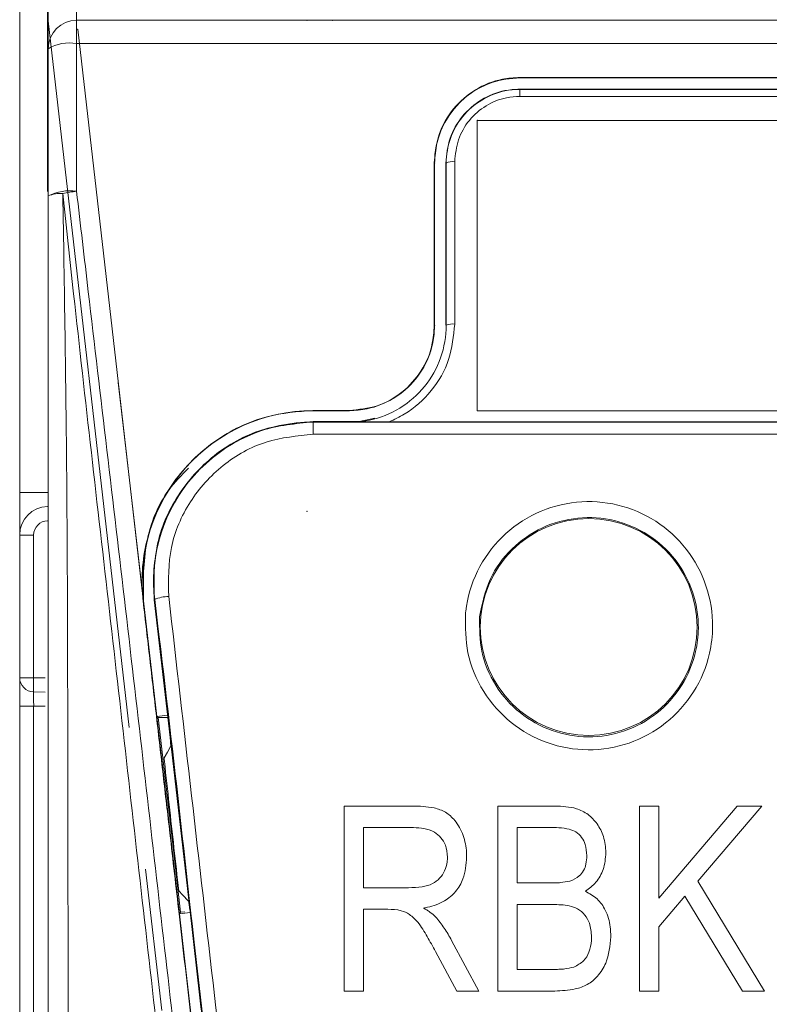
# Model space of a CAD drawing. Header units: metres. Extents: x 7168 to 12828, y 1523 to 3619.
# Tile 79 of 132: x 12034.58 to 12037.22, y 2245.87 to 2249.33. Entities that reach past the tile are written whole.
import ezdxf

# ---------------------------------------------------------------- set-up
doc = ezdxf.new("R2010")
doc.units = ezdxf.units.M
doc.linetypes.add('CENTERX2', pattern=[4, 2.5, -0.5, 0.5, -0.5])

msp = doc.modelspace()

# ---------------------------------------------------------------- linework, layer by layer
at = {"color": 7, "linetype": 'Continuous', "lineweight": 0}
for p, q in [((12034.5831, 2247.6656, -17586.4959), (12034.5831, 2251.1157, -17586.4959)), ((12034.6831, 2249.2244, -17586.4959), (12034.6831, 2250.891, -17586.4959)), ((12034.6813, 2249.4267, -17586.4959), (12034.6813, 2248.7232, -17586.4959)), ((12034.7831, 2249.3585, -17586.4959), (12034.7831, 2249.3244, -17586.4959)), ((12034.7831, 2249.3244, -17586.4959), (12044.9831, 2249.3244, -17586.4959)), ((12034.7831, 2249.3244, -17586.4959), (12034.7831, 2249.2427, -17586.4959)), ((12034.6831, 2249.2244, -17586.4959), (12034.6831, 2248.7069, -17586.4959)), ((12034.7831, 2248.7233, -17586.4959), (12034.7831, 2249.2427, -17586.4959)), ((12044.9831, 2249.2427, -17586.4959), (12034.7831, 2249.2427, -17586.4959)), ((12036.3411, 2249.1234, -17586.4959), (12038.7411, 2249.1234, -17586.4959)), ((12036.3411, 2249.1225, -17586.4959), (12036.3411, 2249.1234, -17586.4959)), ((12036.3411, 2249.1225, -17586.4959), (12038.7411, 2249.1225, -17586.4959)), ((12038.7411, 2249.1225, -17586.4959), (12036.3411, 2249.1225, -17586.4959)), ((12036.3411, 2249.0816, -17586.4959), (12036.3411, 2249.0825, -17586.4959)), ((12036.3411, 2249.0825, -17586.4959), (12038.7411, 2249.0825, -17586.4959)), ((12036.3411, 2249.0569, -17586.4959), (12036.3411, 2249.0816, -17586.4959)), ((12036.3411, 2249.0816, -17586.4959), (12038.7411, 2249.0816, -17586.4959)), ((12038.7411, 2249.0569, -17586.4959), (12036.3411, 2249.0569, -17586.4959)), ((12036.1911, 2248.9725, -17586.4959), (12038.8911, 2248.9725, -17586.4959)), ((12036.1911, 2248.9725, -17586.4959), (12036.1911, 2247.9525, -17586.4959)), ((12036.0411, 2248.8225, -17586.4959), (12036.0402, 2248.8225, -17586.4959)), ((12036.0411, 2248.2525, -17586.4959), (12036.0411, 2248.8225, -17586.4959)), ((12036.082, 2248.8225, -17586.4959), (12036.0811, 2248.8225, -17586.4959)), ((12036.0411, 2248.2525, -17586.4959), (12036.0402, 2248.2525, -17586.4959)), ((12036.082, 2248.2525, -17586.4959), (12036.0811, 2248.2525, -17586.4959)), ((12035.0179, 2247.284, -17586.4959), (12034.9297, 2248.0519, -17586.4959)), ((12035.614, 2247.9534, -17586.4959), (12035.7411, 2247.9534, -17586.4959)), ((12035.614, 2247.9525, -17586.4959), (12035.614, 2247.9534, -17586.4959)), ((12035.614, 2247.9525, -17586.4959), (12035.7411, 2247.9525, -17586.4959)), ((12035.7411, 2247.9525, -17586.4959), (12035.614, 2247.9525, -17586.4959)), ((12035.7411, 2247.9525, -17586.4959), (12035.7411, 2247.9534, -17586.4959)), ((12036.1911, 2247.9525, -17586.4959), (12038.8911, 2247.9525, -17586.4959)), ((12035.614, 2247.9129, -17586.4959), (12035.614, 2247.9143, -17586.4959)), ((12035.614, 2247.9143, -17586.4959), (12035.7758, 2247.9143, -17586.4959)), ((12035.614, 2247.9129, -17586.4959), (12035.614, 2247.8695, -17586.4959)), ((12035.614, 2247.9129, -17586.4959), (12044.1522, 2247.9129, -17586.4959)), ((12035.614, 2247.9125, -17586.4959), (12041.6481, 2247.9125, -17586.4959)), ((12035.7758, 2247.9143, -17586.4959), (12035.8311, 2247.9266, -17586.4959)), ((12035.7783, 2247.9136, -17586.4959), (12035.7758, 2247.9143, -17586.4959)), ((12039.2003, 2247.9134, -17586.4959), (12035.882, 2247.9134, -17586.4959)), ((12044.1522, 2247.8695, -17586.4959), (12035.614, 2247.8695, -17586.4959)), ((12034.6813, 2247.6656, -17586.4959), (12034.5831, 2247.6656, -17586.4959)), ((12034.5831, 2247.5157, -17586.4959), (12034.5831, 2247.6656, -17586.4959)), ((12034.6322, 2247.5157, -17586.4959), (12034.5831, 2247.5157, -17586.4959)), ((12034.5831, 2247.0144, -17586.4959), (12034.5831, 2247.5157, -17586.4959)), ((12034.6322, 2247.5157, -17586.4959), (12034.6322, 2247.0144, -17586.4959)), ((12035.0179, 2247.284, -17586.4959), (12035.0171, 2247.2839, -17586.4959)), ((12035.0179, 2247.284, -17586.4959), (12035.8355, 2240.1675, -17586.4959)), ((12035.0179, 2247.284, -17586.4959), (12035.0646, 2246.8779, -17586.4959)), ((12035.0572, 2247.2886, -17586.4959), (12035.0559, 2247.2884, -17586.4959)), ((12035.1115, 2246.8046, -17586.4959), (12035.0559, 2247.2884, -17586.4959)), ((12035.1112, 2246.8224, -17586.4959), (12035.0577, 2247.2886, -17586.4959)), ((12034.6322, 2247.0144, -17586.4959), (12034.5831, 2247.0144, -17586.4959)), ((12034.5831, 2247.0144, -17586.4959), (12034.5831, 2246.9144, -17586.4959)), ((12034.6322, 2247.0144, -17586.4959), (12034.6731, 2247.0137, -17586.4959)), ((12034.6731, 2246.9637, -17586.4959), (12034.6322, 2246.9644, -17586.4959)), ((12034.6322, 2246.9144, -17586.4959), (12034.5831, 2246.9144, -17586.4959)), ((12034.5831, 2235.7744, -17586.4959), (12034.5831, 2246.9144, -17586.4959)), ((12034.6731, 2246.9137, -17586.4959), (12034.6322, 2246.9144, -17586.4959)), ((12034.6322, 2246.9144, -17586.4959), (12034.6322, 2235.7744, -17586.4959)), ((12035.0637, 2246.8778, -17586.4959), (12035.0646, 2246.8779, -17586.4959)), ((12035.1026, 2246.8823, -17586.4959), (12035.0646, 2246.8779, -17586.4959)), ((12035.0646, 2246.8779, -17586.4959), (12035.1442, 2246.1845, -17586.4959)), ((12035.0646, 2246.8779, -17586.4959), (12035.068, 2246.8752, -17586.4959)), ((12035.068, 2246.8752, -17586.4959), (12035.0695, 2246.874, -17586.4959)), ((12035.1035, 2246.8747, -17586.4959), (12035.0695, 2246.874, -17586.4959)), ((12035.0964, 2246.6419, -17586.4959), (12035.0695, 2246.874, -17586.4959)), ((12035.1795, 2246.2281, -17586.4959), (12035.1112, 2246.8224, -17586.4959)), ((12035.1807, 2246.202, -17586.4959), (12035.1115, 2246.8046, -17586.4959)), ((12035.1136, 2246.772, -17586.4959), (12035.1021, 2246.7523, -17586.4959)), ((12035.0905, 2246.7326, -17586.4959), (12035.0859, 2246.7321, -17586.4959)), ((12035.1021, 2246.7523, -17586.4959), (12035.0905, 2246.7326, -17586.4959)), ((12035.1232, 2246.4098, -17586.4959), (12035.0964, 2246.6419, -17586.4959)), ((12035.7235, 2245.9134, -17586.4959), (12035.7235, 2246.5634, -17586.4959)), ((12035.7235, 2246.5634, -17586.4959), (12035.9623, 2246.5634, -17586.4959)), ((12036.2638, 2245.9134, -17586.4959), (12036.2638, 2246.5634, -17586.4959)), ((12036.2638, 2246.5634, -17586.4959), (12036.4653, 2246.5634, -17586.4959)), ((12036.7618, 2245.9134, -17586.4959), (12036.7618, 2246.5634, -17586.4959)), ((12036.7618, 2246.5634, -17586.4959), (12036.8294, 2246.5634, -17586.4959)), ((12036.8294, 2246.5634, -17586.4959), (12036.8294, 2246.2396, -17586.4959)), ((12036.8294, 2246.2396, -17586.4959), (12037.105, 2246.5634, -17586.4959)), ((12037.191, 2246.5634, -17586.4959), (12036.9665, 2246.2997, -17586.4959)), ((12037.105, 2246.5634, -17586.4959), (12037.191, 2246.5634, -17586.4959)), ((12035.967, 2246.4874, -17586.4959), (12035.7911, 2246.4874, -17586.4959)), ((12035.7911, 2246.4874, -17586.4959), (12035.7911, 2246.2764, -17586.4959)), ((12036.4418, 2246.4874, -17586.4959), (12036.3313, 2246.4874, -17586.4959)), ((12036.3313, 2246.4874, -17586.4959), (12036.3313, 2246.2933, -17586.4959)), ((12035.1486, 2246.19, -17586.4959), (12035.1232, 2246.4098, -17586.4959)), ((12035.7911, 2246.2764, -17586.4959), (12035.9495, 2246.2764, -17586.4959)), ((12036.3313, 2246.2933, -17586.4959), (12036.4506, 2246.2933, -17586.4959)), ((12036.9665, 2246.2997, -17586.4959), (12037.2008, 2245.9134, -17586.4959)), ((12035.1421, 2246.2658, -17586.4959), (12035.1399, 2246.2655, -17586.4959)), ((12035.1557, 2246.2513, -17586.4959), (12035.1421, 2246.2658, -17586.4959)), ((12035.1762, 2246.2295, -17586.4959), (12035.1557, 2246.2513, -17586.4959)), ((12036.9212, 2246.2464, -17586.4959), (12036.8294, 2246.1387, -17586.4959)), ((12037.1232, 2245.9134, -17586.4959), (12036.9212, 2246.2464, -17586.4959)), ((12035.2449, 2245.6591, -17586.4959), (12035.1795, 2246.2281, -17586.4959)), ((12035.8772, 2246.2004, -17586.4959), (12035.7911, 2246.2004, -17586.4959)), ((12035.7911, 2246.2004, -17586.4959), (12035.7911, 2245.9134, -17586.4959)), ((12036.4558, 2246.2173, -17586.4959), (12036.3313, 2246.2173, -17586.4959)), ((12036.3313, 2246.2173, -17586.4959), (12036.3313, 2245.9894, -17586.4959)), ((12035.1434, 2246.1844, -17586.4959), (12035.1442, 2246.1845, -17586.4959)), ((12035.1442, 2246.1845, -17586.4959), (12035.1822, 2246.1889, -17586.4959)), ((12035.1442, 2246.1845, -17586.4959), (12035.1464, 2246.1873, -17586.4959)), ((12035.1442, 2246.1845, -17586.4959), (12035.2663, 2245.122, -17586.4959)), ((12035.1464, 2246.1873, -17586.4959), (12035.1486, 2246.19, -17586.4959)), ((12035.1636, 2246.1917, -17586.4959), (12035.1486, 2246.19, -17586.4959)), ((12036.8294, 2246.1387, -17586.4959), (12036.8294, 2245.9134, -17586.4959)), ((12036.1011, 2246.0911, -17586.4959), (12036.1962, 2245.9134, -17586.4959)), ((12036.1195, 2245.9134, -17586.4959), (12036.0444, 2246.0524, -17586.4959)), ((12036.3313, 2245.9894, -17586.4959), (12036.4653, 2245.9894, -17586.4959)), ((12035.7911, 2245.9134, -17586.4959), (12035.7235, 2245.9134, -17586.4959)), ((12036.1962, 2245.9134, -17586.4959), (12036.1195, 2245.9134, -17586.4959)), ((12036.4639, 2245.9134, -17586.4959), (12036.2638, 2245.9134, -17586.4959)), ((12036.8294, 2245.9134, -17586.4959), (12036.7618, 2245.9134, -17586.4959)), ((12037.2008, 2245.9134, -17586.4959), (12037.1232, 2245.9134, -17586.4959))]:
    msp.add_line(p, q, dxfattribs=at)
at = {"color": 7, "linetype": 'CENTERX2', "lineweight": 0}
for p, q in [((12034.6831, 2249.3225, -17586.4959), (12035.9066, 2238.6725, -17586.4959)), ((12034.7872, 2249.2925, -17586.4959), (12036.0164, 2238.5934, -17586.4959))]:
    msp.add_line(p, q, dxfattribs=at)
at = {"color": 7, "linetype": 'Continuous', "lineweight": 0}
msp.add_circle((12036.5831, 2247.1925, -17586.4959), 0.3811, dxfattribs=at)
for centre, radius, start, end in [((12034.7831, 2249.2244, -17586.4959), 0.1, 89.9802, 179.9799), ((12034.7589, 2249.0925, -17586.4959), 0.1522, 80.8649, 119.8916), ((12036.3411, 2248.8225, -17586.4959), 0.3, 90, 180), ((12036.1048, 2248.7777, -17586.4959), 0.0503, 81.8019, 117.0152), ((12034.7588, 2248.5585, -17586.4959), 0.1666, 81.6035, 117.0127), ((12034.7263, 2248.6098, -17586.4959), 0.1063, 85.4115, 114.0002), ((12034.8446, 2248.1713, -17586.4959), 0.5554, 96.36, 101.4016), ((12035.7411, 2248.2525, -17586.4959), 0.3, 270, 0), ((12036.1048, 2248.201, -17586.4959), 0.0564, 82.6439, 113.8373), ((12035.614, 2247.3525, -17586.4959), 0.6, 90, 186.5537), ((12035.614, 2247.3525, -17586.4959), 0.56, 89.9997, 186.5541), ((12034.6831, 2247.5157, -17586.4959), 0.1, 91, 180), ((12034.6822, 2247.5157, -17586.4959), 0.05, 91, 180), ((12035.1084, 2247.1772, -17586.4959), 0.1226, 90.7142, 114.6902), ((12034.6331, 2247.0144, -17586.4959), 0.05, 180, 269), ((12035.3483, 2246.9894, -17586.4959), 0.7166, 178.0009, 181.9991)]:
    msp.add_arc(centre, radius, start, end, dxfattribs=at)
msp.add_ellipse((12034.6331, 2246.9144, -17586.4959), major_axis=(-0.0009, 0.05), ratio=0.017429, start_param=6.282577, end_param=7.853068, dxfattribs=at)
for points, knots in [([(12036.0402, 2248.8225, -17586.4959), (12036.0437, 2248.8567, -17586.4959), (12036.0505, 2248.9252, -17586.4959), (12036.1036, 2249.0162, -17586.4959), (12036.1815, 2249.0843, -17586.4959), (12036.2659, 2249.1188, -17586.4959), (12036.3205, 2249.1221, -17586.4959), (12036.3411, 2249.1234, -17586.4959)], [0, 0, 0, 0, 0.2187468, 0.4375345, 0.6550106, 0.8694739, 1, 1, 1, 1]), ([(12036.3411, 2249.1225, -17586.4959), (12036.3078, 2249.1193, -17586.4959), (12036.2412, 2249.1128, -17586.4959), (12036.1522, 2249.0624, -17586.4959), (12036.0843, 2248.9879, -17586.4959), (12036.0468, 2248.9032, -17586.4959), (12036.0428, 2248.8461, -17586.4959), (12036.0411, 2248.8225, -17586.4959)], [0, 0, 0, 0, 0.21047, 0.420883, 0.632809, 0.848263, 1, 1, 1, 1]), ([(12036.0811, 2248.8225, -17586.4959), (12036.0841, 2248.8521, -17586.4959), (12036.09, 2248.9112, -17586.4959), (12036.1358, 2248.9899, -17586.4959), (12036.2032, 2249.0487, -17586.4959), (12036.2761, 2249.0785, -17586.4959), (12036.3233, 2249.0814, -17586.4959), (12036.3411, 2249.0825, -17586.4959)], [0, 0, 0, 0, 0.218723, 0.437492, 0.654941, 0.869254, 1, 1, 1, 1]), ([(12036.082, 2248.8225, -17586.4959), (12036.082, 2248.8225, -17586.4959), (12036.082, 2248.852, -17586.4959), (12036.0922, 2248.911, -17586.4959), (12036.1362, 2248.9892, -17586.4959), (12036.2038, 2249.0481, -17586.4959), (12036.2763, 2249.0767, -17586.4959), (12036.3233, 2249.0816, -17586.4959), (12036.3411, 2249.0816, -17586.4959), (12036.3411, 2249.0816, -17586.4959)], [0, 0, 0, 0, 0.000015, 0.218388, 0.436929, 0.654363, 0.868896, 0.999985, 1, 1, 1, 1]), ([(12036.3411, 2249.0569, -17586.4959), (12036.3254, 2249.0559, -17586.4959), (12036.2838, 2249.0533, -17586.4959), (12036.2195, 2249.027, -17586.4959), (12036.1602, 2248.9751, -17586.4959), (12036.1198, 2248.9057, -17586.4959), (12036.1146, 2248.8536, -17586.4959), (12036.112, 2248.8275, -17586.4959)], [0, 0, 0, 0, 0.130841, 0.345053, 0.562437, 0.781217, 1, 1, 1, 1]), ([(12036.0402, 2248.2525, -17586.4959), (12036.0402, 2248.3085, -17586.4959), (12036.0402, 2248.4205, -17586.4959), (12036.0402, 2248.6105, -17586.4959), (12036.0402, 2248.7444, -17586.4959), (12036.0402, 2248.8225, -17586.4959)], [0, 0, 0, 0, 0.294259, 0.58852, 1, 1, 1, 1]), ([(12036.0411, 2248.8225, -17586.4959), (12036.0411, 2248.7667, -17586.4959), (12036.0411, 2248.655, -17586.4959), (12036.0411, 2248.4651, -17586.4959), (12036.0411, 2248.3308, -17586.4959), (12036.0411, 2248.2525, -17586.4959)], [0, 0, 0, 0, 0.294231, 0.588464, 1, 1, 1, 1]), ([(12036.0811, 2248.2525, -17586.4959), (12036.0811, 2248.3085, -17586.4959), (12036.0811, 2248.4205, -17586.4959), (12036.0811, 2248.6105, -17586.4959), (12036.0811, 2248.7444, -17586.4959), (12036.0811, 2248.8225, -17586.4959)], [0, 0, 0, 0, 0.294243, 0.588485, 1, 1, 1, 1]), ([(12036.082, 2248.2525, -17586.4959), (12036.082, 2248.2525, -17586.4959), (12036.082, 2248.3087, -17586.4959), (12036.082, 2248.4204, -17586.4959), (12036.082, 2248.6107, -17586.4959), (12036.082, 2248.744, -17586.4959), (12036.082, 2248.8225, -17586.4959), (12036.082, 2248.8225, -17586.4959)], [0, 0, 0, 0, 0.00001, 0.294271, 0.588541, 0.99999, 1, 1, 1, 1]), ([(12036.112, 2248.8275, -17586.4959), (12036.112, 2248.7493, -17586.4959), (12036.112, 2248.6153, -17586.4959), (12036.112, 2248.425, -17586.4959), (12036.112, 2248.3129, -17586.4959), (12036.112, 2248.2569, -17586.4959)], [0, 0, 0, 0, 0.411458, 0.705729, 1, 1, 1, 1]), ([(12034.6831, 2238.5114, -17586.4959), (12034.6831, 2238.7679, -17586.4959), (12034.6831, 2239.4814, -17586.4959), (12034.6831, 2240.6687, -17586.4959), (12034.6831, 2242.0733, -17586.4959), (12034.6831, 2243.3675, -17586.4959), (12034.6831, 2244.5446, -17586.4959), (12034.6831, 2245.6021, -17586.4959), (12034.6831, 2246.6596, -17586.4959), (12034.6831, 2247.6953, -17586.4959), (12034.6831, 2248.3766, -17586.4959), (12034.6831, 2248.7069, -17586.4959)], [0, 0, 0, 0, 0.0775674, 0.215781, 0.3541074, 0.4923381, 0.5950773, 0.6978168, 0.800551, 0.9032877, 1, 1, 1, 1]), ([(12034.7348, 2248.7158, -17586.4959), (12034.7401, 2248.3848, -17586.4959), (12034.7509, 2247.7019, -17586.4959), (12034.7521, 2246.6628, -17586.4959), (12034.7539, 2245.6016, -17586.4959), (12034.7548, 2244.5404, -17586.4959), (12034.7555, 2243.359, -17586.4959), (12034.7561, 2242.06, -17586.4959), (12034.7565, 2240.6502, -17586.4959), (12034.7567, 2239.4584, -17586.4959), (12034.7568, 2238.7422, -17586.4959), (12034.7569, 2238.4848, -17586.4959)], [0, 0, 0, 0, 0.096636, 0.199361, 0.302086, 0.404829, 0.507572, 0.645825, 0.784175, 0.922411, 1, 1, 1, 1]), ([(12035.7066, 2240.1688, -17586.4959), (12035.6571, 2240.598, -17586.4959), (12035.5581, 2241.4565, -17586.4959), (12035.4168, 2242.6952, -17586.4959), (12035.2818, 2243.8779, -17586.4959), (12035.1539, 2245.0032, -17586.4959), (12035.0256, 2246.1272, -17586.4959), (12034.8992, 2247.248, -17586.4959), (12034.7995, 2248.1098, -17586.4959), (12034.7474, 2248.5981, -17586.4959), (12034.7348, 2248.7158, -17586.4959)], [0, 0, 0, 0, 0.151522, 0.303045, 0.434132, 0.565219, 0.696312, 0.827405, 0.958391, 1, 1, 1, 1]), ([(12034.7831, 2248.7233, -17586.4959), (12034.7968, 2248.6058, -17586.4959), (12034.8536, 2248.1183, -17586.4959), (12034.9558, 2247.2564, -17586.4959), (12035.0841, 2246.1352, -17586.4959), (12035.2133, 2245.0105, -17586.4959), (12035.3419, 2243.8845, -17586.4959), (12035.4773, 2242.7009, -17586.4959), (12035.619, 2241.4613, -17586.4959), (12035.7182, 2240.6021, -17586.4959), (12035.7678, 2240.1725, -17586.4959)], [0, 0, 0, 0, 0.041586, 0.172566, 0.303659, 0.434752, 0.565845, 0.696938, 0.848469, 1, 1, 1, 1]), ([(12035.7411, 2247.9534, -17586.4959), (12035.7745, 2247.9567, -17586.4959), (12035.8413, 2247.9632, -17586.4959), (12035.9304, 2248.014, -17586.4959), (12035.998, 2248.0889, -17586.4959), (12036.0348, 2248.1731, -17586.4959), (12036.0387, 2248.2295, -17586.4959), (12036.0402, 2248.2525, -17586.4959)], [0, 0, 0, 0, 0.212041, 0.424052, 0.637053, 0.851858, 1, 1, 1, 1]), ([(12036.0411, 2248.2525, -17586.4959), (12036.0378, 2248.2185, -17586.4959), (12036.0311, 2248.1506, -17586.4959), (12035.9785, 2248.0601, -17586.4959), (12035.9014, 2247.9923, -17586.4959), (12035.8172, 2247.9573, -17586.4959), (12035.7623, 2247.9539, -17586.4959), (12035.7411, 2247.9525, -17586.4959)], [0, 0, 0, 0, 0.217466, 0.434979, 0.65127, 0.865473, 1, 1, 1, 1]), ([(12035.7783, 2247.9136, -17586.4959), (12035.7898, 2247.9153, -17586.4959), (12035.8391, 2247.9223, -17586.4959), (12035.9229, 2247.9565, -17586.4959), (12036.0113, 2248.0339, -17586.4959), (12036.0688, 2248.1362, -17586.4959), (12036.082, 2248.2147, -17586.4959), (12036.082, 2248.2525, -17586.4959), (12036.082, 2248.2525, -17586.4959)], [0, 0, 0, 0, 0.069623, 0.299672, 0.531967, 0.765957, 0.999988, 1, 1, 1, 1]), ([(12036.112, 2248.2569, -17586.4959), (12036.1078, 2248.2147, -17586.4959), (12036.0995, 2248.1305, -17586.4959), (12036.0344, 2248.019, -17586.4959), (12035.9559, 2247.948, -17586.4959), (12035.8999, 2247.9218, -17586.4959), (12035.882, 2247.9134, -17586.4959)], [0, 0, 0, 0, 0.289065, 0.578123, 0.865144, 1, 1, 1, 1]), ([(12035.0171, 2247.2839, -17586.4959), (12035.016, 2247.2947, -17586.4959), (12035.0084, 2247.3729, -17586.4959), (12035.0255, 2247.5215, -17586.4959), (12035.115, 2247.708, -17586.4959), (12035.2618, 2247.8529, -17586.4959), (12035.4368, 2247.9392, -17586.4959), (12035.5593, 2247.949, -17586.4959), (12035.614, 2247.9534, -17586.4959)], [0, 0, 0, 0, 0.03241, 0.234353, 0.436295, 0.637914, 0.838384, 1, 1, 1, 1]), ([(12035.0572, 2247.2886, -17586.4959), (12035.0572, 2247.2886, -17586.4959), (12035.0494, 2247.3515, -17586.4959), (12035.0575, 2247.48, -17586.4959), (12035.1313, 2247.6584, -17586.4959), (12035.2607, 2247.8006, -17586.4959), (12035.4283, 2247.8951, -17586.4959), (12035.5529, 2247.907, -17586.4959), (12035.614, 2247.9129, -17586.4959)], [0, 0, 0, 0, 0.000006, 0.201908, 0.403857, 0.605443, 0.806275, 1, 1, 1, 1]), ([(12035.0559, 2247.2884, -17586.4959), (12035.0549, 2247.3523, -17586.4959), (12035.0529, 2247.48, -17586.4959), (12035.131, 2247.6592, -17586.4959), (12035.2596, 2247.8017, -17586.4959), (12035.4279, 2247.8965, -17586.4959), (12035.5528, 2247.9084, -17586.4959), (12035.614, 2247.9143, -17586.4959)], [0, 0, 0, 0, 0.202025, 0.404055, 0.605734, 0.806519, 1, 1, 1, 1]), ([(12035.882, 2247.9134, -17586.4959), (12035.8618, 2247.9134, -17586.4959), (12035.8363, 2247.9134, -17586.4959), (12035.8081, 2247.9135, -17586.4959), (12035.7972, 2247.9135, -17586.4959), (12035.79, 2247.9135, -17586.4959), (12035.785, 2247.9136, -17586.4959), (12035.7816, 2247.9136, -17586.4959), (12035.7795, 2247.9136, -17586.4959), (12035.7785, 2247.9136, -17586.4959), (12035.7783, 2247.9136, -17586.4959), (12035.7783, 2247.9136, -17586.4959)], [0, 0, 0, 0, 0.553657, 0.700262, 0.799567, 0.866572, 0.911916, 0.952668, 0.971605, 0.990763, 1, 1, 1, 1]), ([(12035.614, 2247.8695, -17586.4959), (12035.5583, 2247.8641, -17586.4959), (12035.4448, 2247.8532, -17586.4959), (12035.2919, 2247.7669, -17586.4959), (12035.1751, 2247.6372, -17586.4959), (12035.1042, 2247.4741, -17586.4959), (12035.106, 2247.3579, -17586.4959), (12035.1069, 2247.2997, -17586.4959)], [0, 0, 0, 0, 0.193439, 0.394085, 0.595704, 0.797828, 1, 1, 1, 1]), ([(12035.1759, 2247.75, -17586.4959), (12035.152, 2247.7259, -17586.4959), (12035.0805, 2247.6538, -17586.4959), (12035.0164, 2247.4887, -17586.4959), (12035.0174, 2247.3527, -17586.4959), (12035.0179, 2247.284, -17586.4959)], [0, 0, 0, 0, 0.199248, 0.595805, 1, 1, 1, 1]), ([(12036.1498, 2247.2381, -17586.4959), (12036.1501, 2247.2413, -17586.4959), (12036.1554, 2247.2933, -17586.4959), (12036.1848, 2247.3927, -17586.4959), (12036.2723, 2247.5142, -17586.4959), (12036.3952, 2247.5996, -17586.4959), (12036.539, 2247.6391, -17586.4959), (12036.687, 2247.6289, -17586.4959), (12036.823, 2247.5706, -17586.4959), (12036.9324, 2247.4707, -17586.4959), (12037.0031, 2247.3399, -17586.4959), (12037.0238, 2247.2103, -17586.4959), (12037.0086, 2247.0815, -17586.4959), (12036.9584, 2246.9601, -17586.4959), (12036.8587, 2246.8488, -17586.4959), (12036.7278, 2246.777, -17586.4959), (12036.5809, 2246.7528, -17586.4959), (12036.4347, 2246.7784, -17586.4959), (12036.305, 2246.8509, -17586.4959), (12036.2072, 2246.962, -17586.4959), (12036.1494, 2247.097, -17586.4959), (12036.1497, 2247.1921, -17586.4959), (12036.1498, 2247.2381, -17586.4959)], [0, 0, 0, 0, 0.003615, 0.057762, 0.111907, 0.165814, 0.219336, 0.27253, 0.325646, 0.378978, 0.432698, 0.486759, 0.521046, 0.574932, 0.628795, 0.682439, 0.735849, 0.789142, 0.842454, 0.895911, 0.949607, 1, 1, 1, 1]), ([(12036.1996, 2247.228, -17586.4959), (12036.1994, 2247.1874, -17586.4959), (12036.1992, 2247.1034, -17586.4959), (12036.2504, 2246.9841, -17586.4959), (12036.3369, 2246.8859, -17586.4959), (12036.4517, 2246.8218, -17586.4959), (12036.5812, 2246.7992, -17586.4959), (12036.7112, 2246.8206, -17586.4959), (12036.827, 2246.8841, -17586.4959), (12036.9153, 2246.9824, -17586.4959), (12036.9597, 2247.0897, -17586.4959), (12036.9731, 2247.2035, -17586.4959), (12036.9549, 2247.318, -17586.4959), (12036.8923, 2247.4335, -17586.4959), (12036.7954, 2247.5218, -17586.4959), (12036.675, 2247.5732, -17586.4959), (12036.5441, 2247.5823, -17586.4959), (12036.4167, 2247.5474, -17586.4959), (12036.3086, 2247.4719, -17586.4959), (12036.2267, 2247.3624, -17586.4959), (12036.2088, 2247.2738, -17586.4959), (12036.1996, 2247.228, -17586.4959)], [0, 0, 0, 0, 0.050389, 0.104079, 0.157538, 0.210862, 0.264176, 0.317607, 0.371264, 0.425129, 0.47901, 0.513293, 0.567353, 0.621075, 0.67441, 0.727525, 0.780716, 0.834236, 0.888144, 0.942293, 1, 1, 1, 1]), ([(12035.0637, 2246.8778, -17586.4959), (12035.0598, 2246.9117, -17586.4959), (12035.052, 2246.9794, -17586.4959), (12035.0404, 2247.081, -17586.4959), (12035.0287, 2247.1825, -17586.4959), (12035.0209, 2247.2501, -17586.4959), (12035.0171, 2247.2839, -17586.4959)], [0, 0, 0, 0, 0.250027, 0.500054, 0.750081, 1, 1, 1, 1]), ([(12035.8757, 2240.1646, -17586.4959), (12035.818, 2240.6667, -17586.4959), (12035.707, 2241.6334, -17586.4959), (12035.5411, 2243.0753, -17586.4959), (12035.3803, 2244.482, -17586.4959), (12035.216, 2245.8874, -17586.4959), (12035.1153, 2246.8239, -17586.4959), (12035.0572, 2247.2886, -17586.4959), (12035.0572, 2247.2886, -17586.4959)], [0, 0, 0, 0, 0.212739, 0.409554, 0.606369, 0.803184, 0.999999, 1, 1, 1, 1]), ([(12035.1069, 2247.2997, -17586.4959), (12035.1605, 2246.8328, -17586.4959), (12035.2677, 2245.8976, -17586.4959), (12035.4292, 2244.489, -17586.4959), (12035.5909, 2243.0794, -17586.4959), (12035.7565, 2241.6351, -17586.4959), (12035.8676, 2240.6662, -17586.4959), (12035.9253, 2240.1634, -17586.4959)], [0, 0, 0, 0, 0.196571, 0.393668, 0.590239, 0.787335, 1, 1, 1, 1]), ([(12035.1434, 2246.1844, -17586.4959), (12035.1325, 2246.2789, -17586.4959), (12035.1138, 2246.4418, -17586.4959), (12035.0873, 2246.6729, -17586.4959), (12035.0716, 2246.8095, -17586.4959), (12035.0637, 2246.8778, -17586.4959)], [0, 0, 0, 0, 0.408502, 0.704242, 1, 1, 1, 1]), ([(12035.1115, 2246.8046, -17586.4959), (12035.1119, 2246.8013, -17586.4959), (12035.1126, 2246.7945, -17586.4959), (12035.1134, 2246.7851, -17586.4959), (12035.1139, 2246.7777, -17586.4959), (12035.1139, 2246.7732, -17586.4959), (12035.1137, 2246.7723, -17586.4959), (12035.1136, 2246.772, -17586.4959)], [0, 0, 0, 0, 0.211385, 0.422769, 0.634247, 0.845897, 1, 1, 1, 1]), ([(12035.0905, 2246.7326, -17586.4959), (12035.091, 2246.7283, -17586.4959), (12035.097, 2246.6735, -17586.4959), (12035.1086, 2246.5683, -17586.4959), (12035.1253, 2246.417, -17586.4959), (12035.1365, 2246.3162, -17586.4959), (12035.1421, 2246.2658, -17586.4959)], [0, 0, 0, 0, 0.027959, 0.351972, 0.675986, 1, 1, 1, 1]), ([(12035.9623, 2246.5634, -17586.4959), (12035.9882, 2246.5628, -17586.4959), (12036.0285, 2246.562, -17586.4959), (12036.0811, 2246.5438, -17586.4959), (12036.118, 2246.51, -17586.4959), (12036.1449, 2246.4611, -17586.4959), (12036.1532, 2246.4153, -17586.4959), (12036.1539, 2246.3897, -17586.4959), (12036.154, 2246.3843, -17586.4959)], [0, 0, 0, 0, 0.2568766, 0.399475, 0.5425619, 0.7442322, 0.9455574, 1, 1, 1, 1]), ([(12036.4653, 2246.5634, -17586.4959), (12036.4906, 2246.5624, -17586.4959), (12036.5312, 2246.5608, -17586.4959), (12036.5823, 2246.5356, -17586.4959), (12036.6145, 2246.5006, -17586.4959), (12036.639, 2246.4549, -17586.4959), (12036.642, 2246.4191, -17586.4959), (12036.6437, 2246.4, -17586.4959)], [0, 0, 0, 0, 0.2739267, 0.4414955, 0.6088701, 0.7906525, 1, 1, 1, 1]), ([(12036.0865, 2246.3839, -17586.4959), (12036.0854, 2246.3984, -17586.4959), (12036.0834, 2246.4231, -17586.4959), (12036.065, 2246.4534, -17586.4959), (12036.039, 2246.4746, -17586.4959), (12036.0047, 2246.486, -17586.4959), (12035.9793, 2246.4869, -17586.4959), (12035.967, 2246.4874, -17586.4959)], [0, 0, 0, 0, 0.241115, 0.409171, 0.577271, 0.793954, 1, 1, 1, 1]), ([(12036.5761, 2246.3893, -17586.4959), (12036.5752, 2246.4025, -17586.4959), (12036.5738, 2246.4251, -17586.4959), (12036.5594, 2246.4539, -17586.4959), (12036.5397, 2246.4734, -17586.4959), (12036.4995, 2246.4881, -17586.4959), (12036.4664, 2246.4877, -17586.4959), (12036.4418, 2246.4874, -17586.4959)], [0, 0, 0, 0, 0.2045423, 0.3476697, 0.4914097, 0.6233754, 1, 1, 1, 1]), ([(12035.9495, 2246.2764, -17586.4959), (12035.9658, 2246.2768, -17586.4959), (12035.9945, 2246.2774, -17586.4959), (12036.0331, 2246.2879, -17586.4959), (12036.0604, 2246.3085, -17586.4959), (12036.0782, 2246.3354, -17586.4959), (12036.0858, 2246.3618, -17586.4959), (12036.0863, 2246.3783, -17586.4959), (12036.0865, 2246.3839, -17586.4959)], [0, 0, 0, 0, 0.245869, 0.433843, 0.592429, 0.751069, 0.914959, 1, 1, 1, 1]), ([(12036.154, 2246.3843, -17586.4959), (12036.152, 2246.358, -17586.4959), (12036.1487, 2246.3144, -17586.4959), (12036.1172, 2246.2614, -17586.4959), (12036.0741, 2246.2254, -17586.4959), (12036.0326, 2246.2105, -17586.4959), (12036.007, 2246.2056, -17586.4959), (12036.0021, 2246.2046, -17586.4959)], [0, 0, 0, 0, 0.302249, 0.499651, 0.697145, 0.942522, 1, 1, 1, 1]), ([(12036.517, 2246.2995, -17586.4959), (12036.5286, 2246.3045, -17586.4959), (12036.5478, 2246.3129, -17586.4959), (12036.5661, 2246.3362, -17586.4959), (12036.5749, 2246.3612, -17586.4959), (12036.5757, 2246.3793, -17586.4959), (12036.5761, 2246.3893, -17586.4959)], [0, 0, 0, 0, 0.321699, 0.532446, 0.742992, 1, 1, 1, 1]), ([(12036.6437, 2246.4, -17586.4959), (12036.6418, 2246.3797, -17586.4959), (12036.6384, 2246.3423, -17586.4959), (12036.611, 2246.2939, -17586.4959), (12036.5842, 2246.2736, -17586.4959), (12036.5711, 2246.2637, -17586.4959)], [0, 0, 0, 0, 0.3774332, 0.6954949, 1, 1, 1, 1]), ([(12036.4506, 2246.2933, -17586.4959), (12036.4561, 2246.2933, -17586.4959), (12036.4673, 2246.2934, -17586.4959), (12036.4897, 2246.2943, -17586.4959), (12036.5061, 2246.2974, -17586.4959), (12036.517, 2246.2995, -17586.4959)], [0, 0, 0, 0, 0.250949, 0.501965, 1, 1, 1, 1]), ([(12036.5711, 2246.2637, -17586.4959), (12036.5857, 2246.2558, -17586.4959), (12036.6149, 2246.2399, -17586.4959), (12036.6456, 2246.1947, -17586.4959), (12036.6592, 2246.1477, -17586.4959), (12036.6602, 2246.1159, -17586.4959), (12036.6605, 2246.1043, -17586.4959)], [0, 0, 0, 0, 0.253211, 0.507992, 0.820432, 1, 1, 1, 1]), ([(12035.1762, 2246.2295, -17586.4959), (12035.1765, 2246.229, -17586.4959), (12035.1769, 2246.2279, -17586.4959), (12035.178, 2246.2222, -17586.4959), (12035.1792, 2246.2142, -17586.4959), (12035.1802, 2246.2069, -17586.4959), (12035.1806, 2246.2028, -17586.4959), (12035.1807, 2246.202, -17586.4959)], [0, 0, 0, 0, 0.236001, 0.47202, 0.707882, 0.943525, 1, 1, 1, 1]), ([(12035.5582, 2242.9166, -17586.4959), (12035.5049, 2243.3802, -17586.4959), (12035.3983, 2244.3084, -17586.4959), (12035.2724, 2245.4047, -17586.4959), (12035.1999, 2246.0353, -17586.4959), (12035.1807, 2246.202, -17586.4959)], [0, 0, 0, 0, 0.423218, 0.847559, 1, 1, 1, 1]), ([(12036.0444, 2246.0524, -17586.4959), (12036.0348, 2246.0699, -17586.4959), (12036.0156, 2246.105, -17586.4959), (12035.9879, 2246.1508, -17586.4959), (12035.9564, 2246.1824, -17586.4959), (12035.9196, 2246.1995, -17586.4959), (12035.893, 2246.2001, -17586.4959), (12035.8772, 2246.2004, -17586.4959)], [0, 0, 0, 0, 0.251236, 0.502778, 0.669804, 0.804208, 1, 1, 1, 1]), ([(12036.0021, 2246.2046, -17586.4959), (12036.0059, 2246.2025, -17586.4959), (12036.0136, 2246.1983, -17586.4959), (12036.0283, 2246.1888, -17586.4959), (12036.038, 2246.1801, -17586.4959), (12036.0446, 2246.1743, -17586.4959)], [0, 0, 0, 0, 0.250649, 0.501474, 1, 1, 1, 1]), ([(12036.593, 2246.1037, -17586.4959), (12036.5918, 2246.12, -17586.4959), (12036.5898, 2246.1474, -17586.4959), (12036.5703, 2246.1814, -17586.4959), (12036.5453, 2246.2034, -17586.4959), (12036.5055, 2246.2163, -17586.4959), (12036.4755, 2246.2169, -17586.4959), (12036.4558, 2246.2173, -17586.4959)], [0, 0, 0, 0, 0.235588, 0.39851, 0.561671, 0.712692, 1, 1, 1, 1]), ([(12035.5098, 2242.9946, -17586.4959), (12035.4655, 2243.3802, -17586.4959), (12035.3823, 2244.1044, -17586.4959), (12035.2601, 2245.1687, -17586.4959), (12035.1823, 2245.8457, -17586.4959), (12035.1434, 2246.1844, -17586.4959)], [0, 0, 0, 0, 0.362593, 0.681073, 1, 1, 1, 1]), ([(12036.0446, 2246.1743, -17586.4959), (12036.0499, 2246.1678, -17586.4959), (12036.0606, 2246.1549, -17586.4959), (12036.0752, 2246.1343, -17586.4959), (12036.089, 2246.1132, -17586.4959), (12036.0971, 2246.0985, -17586.4959), (12036.1011, 2246.0911, -17586.4959)], [0, 0, 0, 0, 0.249803, 0.4997, 0.749442, 1, 1, 1, 1]), ([(12036.6605, 2246.1043, -17586.4959), (12036.6576, 2246.0724, -17586.4959), (12036.653, 2246.0221, -17586.4959), (12036.6174, 2245.9658, -17586.4959), (12036.5795, 2245.934, -17586.4959), (12036.5272, 2245.9159, -17586.4959), (12036.4879, 2245.9143, -17586.4959), (12036.4639, 2245.9134, -17586.4959)], [0, 0, 0, 0, 0.3024593, 0.4782653, 0.6241408, 0.7699231, 1, 1, 1, 1]), ([(12036.5307, 2245.9976, -17586.4959), (12036.543, 2246.004, -17586.4959), (12036.566, 2246.016, -17586.4959), (12036.5868, 2246.0512, -17586.4959), (12036.5923, 2246.0812, -17586.4959), (12036.5929, 2246.0993, -17586.4959), (12036.593, 2246.1037, -17586.4959)], [0, 0, 0, 0, 0.3103371, 0.5830556, 0.8994192, 1, 1, 1, 1]), ([(12036.4653, 2245.9894, -17586.4959), (12036.4709, 2245.9895, -17586.4959), (12036.4819, 2245.9897, -17586.4959), (12036.504, 2245.9906, -17586.4959), (12036.5201, 2245.9948, -17586.4959), (12036.5307, 2245.9976, -17586.4959)], [0, 0, 0, 0, 0.25112, 0.502327, 1, 1, 1, 1])]:
    msp.add_open_spline(points, degree=3, knots=knots, dxfattribs=at)
for p in [(12034.6831, 2249.3225, -17586.4959), (12035.5931, 2249.3237, -17586.4959), (12035.6831, 2249.3237, -17586.4959), (12034.7872, 2249.2925, -17586.4959), (12036.3411, 2249.1225, -17586.4959), (12036.1911, 2248.9725, -17586.4959), (12036.0411, 2248.8225, -17586.4959), (12036.0411, 2248.2525, -17586.4959), (12035.614, 2247.9525, -17586.4959), (12035.7411, 2247.9525, -17586.4959), (12036.1911, 2247.9525, -17586.4959), (12035.614, 2247.9125, -17586.4959), (12035.5931, 2247.5987, -17586.4959), (12035.0179, 2247.284, -17586.4959), (12035.0577, 2247.2886, -17586.4959), (12035.1795, 2246.2281, -17586.4959)]:
    msp.add_point(p, dxfattribs=at)

doc.saveas('drawing.dxf')
